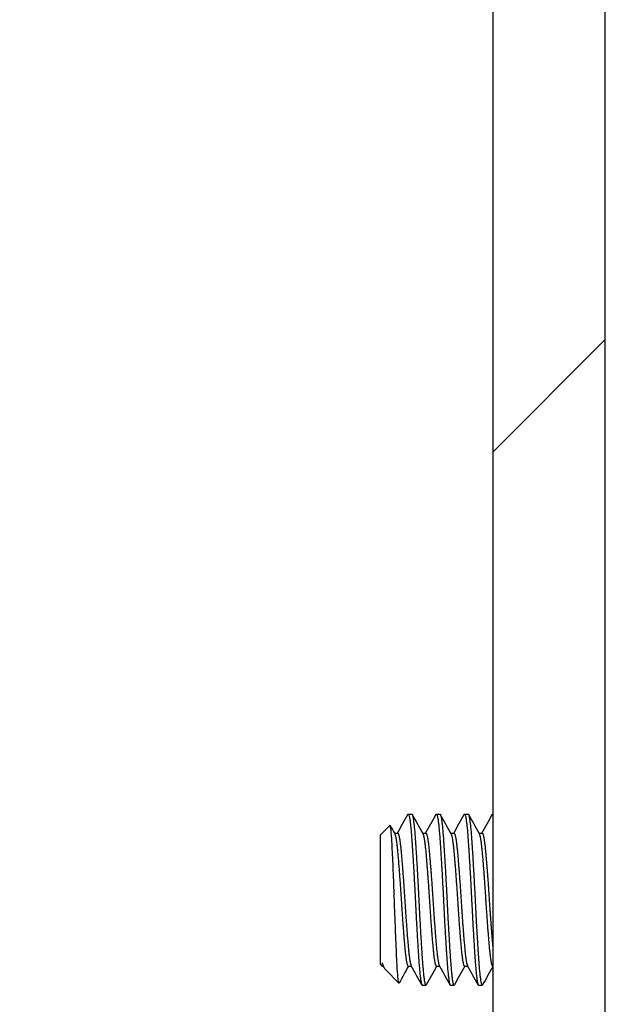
# Model space of a CAD drawing. Header units: millimetres. Extents: x 64 to 1798, y 64 to 1382.
# Tile 39 of 76: x 631 to 647, y 1197 to 1225. Entities that reach past the tile are written whole.
import ezdxf

# ---------------------------------------------------------------- set-up
doc = ezdxf.new("R2010")
doc.units = ezdxf.units.MM
doc.header["$LTSCALE"] = 6.666667
doc.layers.add('Hatch (ANSI)', color=7, linetype='Continuous', lineweight=18)
doc.layers.add('Visible (ANSI)', color=7, linetype='Continuous', lineweight=25)

msp = doc.modelspace()

# ---------------------------------------------------------------- hatches: boundary and pattern name
at = {"layer": 'Hatch (ANSI)'}
h = msp.add_hatch(dxfattribs=at)
h.set_pattern_fill('ANSI31', color=256, scale=169.333333, style=0)
h.set_pattern_definition([(45, (0, 0), (-14.9671, 14.9671), [])])
h.paths.add_polyline_path([(631.7757, 1173.6665), (631.7757, 1175.5972), (631.7757, 1175.6985), (631.4516, 1175.6985), (630.7657, 1175.6985), (630.7657, 1175.5549), (630.7657, 1175.3035), (630.7657, 1173.6665)])
h.paths.add_polyline_path([(631.7757, 1299.8025), (631.7757, 1299.9038), (631.7757, 1301.8345), (630.7657, 1301.8345), (630.7657, 1300.1975), (630.7657, 1299.9461), (630.7657, 1299.8025), (631.4516, 1299.8025)])
edge = h.paths.add_edge_path()
edge.add_line((640.9257, 1173.2855), (640.9257, 1171.4565))
edge.add_line((640.9257, 1171.4565), (647.2757, 1171.4565))
edge.add_line((647.2757, 1171.4565), (647.2757, 1304.0445))
edge.add_line((647.2757, 1304.0445), (640.9257, 1304.0445))
edge.add_line((640.9257, 1304.0445), (640.9257, 1302.2155))
edge.add_line((640.9257, 1302.2155), (639.6557, 1302.2155))
edge.add_line((639.6557, 1302.2155), (639.6557, 1301.8345))
edge.add_line((639.6557, 1301.8345), (638.5507, 1301.8345))
edge.add_line((638.5507, 1301.8345), (635.9757, 1301.8345))
edge.add_line((635.9757, 1301.8345), (635.9757, 1300.7575))
edge.add_line((635.9757, 1300.7575), (635.9757, 1300.506))
edge.add_line((635.9757, 1300.506), (635.9757, 1299.8025))
edge.add_line((635.9757, 1299.8025), (638.2643, 1299.8025))
edge.add_ellipse((638.2643, 1299.4215), major_axis=(0, 0.381), ratio=1, start_angle=347.46209, end_angle=360, ccw=False)
edge.add_ellipse((638.2643, 1299.4215), major_axis=(0.0827, 0.3719), ratio=1, start_angle=359.42486, end_angle=360, ccw=False)
edge.add_ellipse((638.2643, 1299.4215), major_axis=(0.0864, 0.3711), ratio=1, start_angle=280.65632, end_angle=360, ccw=False)
edge.add_ellipse((639.6093, 1299.3638), major_axis=(-0.9643, 0.0414), ratio=1, start_angle=0, end_angle=173.33968)
edge.add_ellipse((641.9417, 1298.9895), major_axis=(-1.3794, 0.2214), ratio=1, start_angle=108.23411, end_angle=360, ccw=False)
edge.add_ellipse((642.316, 1296.6572), major_axis=(-0.1529, 0.953), ratio=1, start_angle=0, end_angle=180)
edge.add_ellipse((641.9417, 1298.9895), major_axis=(0.5272, -3.2854), ratio=1, start_angle=0, end_angle=19.53257)
edge.add_ellipse((643.7197, 1295.7351), major_axis=(-0.1827, 0.3344), ratio=1, start_angle=241.35038, end_angle=360, ccw=False)
edge.add_line((644.1007, 1295.7351), (644.1007, 1179.7659))
edge.add_ellipse((643.7197, 1179.7659), major_axis=(0.381, 0), ratio=1, start_angle=241.35038, end_angle=360, ccw=False)
edge.add_ellipse((641.9417, 1176.5115), major_axis=(1.5953, 2.92), ratio=1, start_angle=0, end_angle=19.53257)
edge.add_ellipse((642.316, 1178.8439), major_axis=(0.1529, 0.953), ratio=1, start_angle=0, end_angle=180)
edge.add_ellipse((641.9417, 1176.5115), major_axis=(0.2214, 1.3794), ratio=1, start_angle=108.23411, end_angle=360, ccw=False)
edge.add_ellipse((639.6093, 1176.1372), major_axis=(0.953, 0.1529), ratio=1, start_angle=0, end_angle=173.33968)
edge.add_ellipse((638.2643, 1176.0795), major_axis=(0.3806, 0.0163), ratio=1, start_angle=280.65632, end_angle=360, ccw=False)
edge.add_ellipse((638.2643, 1176.0795), major_axis=(0.0864, -0.3711), ratio=1, start_angle=359.42486, end_angle=360, ccw=False)
edge.add_ellipse((638.2643, 1176.0795), major_axis=(0.0827, -0.3719), ratio=1, start_angle=347.46209, end_angle=360, ccw=False)
edge.add_line((638.2643, 1175.6985), (635.9757, 1175.6985))
edge.add_line((635.9757, 1175.6985), (635.9757, 1174.995))
edge.add_line((635.9757, 1174.995), (635.9757, 1174.7436))
edge.add_line((635.9757, 1174.7436), (635.9757, 1173.6665))
edge.add_line((635.9757, 1173.6665), (638.5507, 1173.6665))
edge.add_line((638.5507, 1173.6665), (639.6557, 1173.6665))
edge.add_line((639.6557, 1173.6665), (639.6557, 1173.2855))
edge.add_line((639.6557, 1173.2855), (640.9257, 1173.2855))

# ---------------------------------------------------------------- linework, layer by layer
at = {"layer": 'Visible (ANSI)'}
for p, q in [((647.2757, 1171.4565), (647.2757, 1304.0445)), ((644.1007, 1295.7351), (644.1007, 1179.7659)), ((641.7194, 1202.6539), (641.8186, 1202.6539)), ((642.5132, 1202.6539), (642.6124, 1202.6539)), ((643.3069, 1202.6539), (643.4061, 1202.6539)), ((640.9257, 1202.0586), (641.2018, 1202.3347)), ((641.3297, 1202.1169), (641.4218, 1202.1169)), ((642.1235, 1202.1169), (642.2155, 1202.1169)), ((642.9172, 1202.1169), (643.0093, 1202.1169)), ((643.711, 1202.1169), (643.803, 1202.1169)), ((640.9257, 1202.0586), (640.9257, 1198.4232)), ((640.984, 1198.4634), (640.984, 1198.3649)), ((640.9257, 1198.4232), (640.984, 1198.3649)), ((640.984, 1198.3649), (641.0177, 1198.3649)), ((641.044, 1198.3179), (641.0103, 1198.3783)), ((641.0757, 1198.2732), (641.4571, 1197.8918)), ((641.7194, 1198.3649), (641.8115, 1198.3649)), ((642.5132, 1198.3649), (642.6052, 1198.3649)), ((643.3069, 1198.3649), (643.399, 1198.3649)), ((642.1163, 1197.8279), (642.2155, 1197.8279)), ((642.91, 1197.8279), (643.0093, 1197.8279)), ((643.7038, 1197.8279), (643.803, 1197.8279))]:
    msp.add_line(p, q, dxfattribs=at)
for points in [[(641.4146, 1202.1169), (641.5126, 1202.2924), (641.6104, 1202.468), (641.7082, 1202.6436)], [(641.8299, 1202.6436), (641.9301, 1202.4636), (642.0305, 1202.2835), (642.1309, 1202.1036)], [(642.2083, 1202.1169), (642.3063, 1202.2924), (642.4042, 1202.468), (642.5019, 1202.6436)], [(642.6236, 1202.6436), (642.7239, 1202.4636), (642.8242, 1202.2835), (642.9247, 1202.1036)], [(643.0021, 1202.1169), (643.1001, 1202.2924), (643.1979, 1202.468), (643.2957, 1202.6436)], [(643.4174, 1202.6436), (643.5176, 1202.4636), (643.618, 1202.2835), (643.7184, 1202.1036)], [(643.7958, 1202.1169), (643.8938, 1202.2924), (643.9917, 1202.468), (644.0894, 1202.6436)], [(641.2102, 1202.3312), (641.2525, 1202.2553), (641.2948, 1202.1794), (641.3372, 1202.1036)], [(640.984, 1198.4634), (641.0165, 1198.3654), (641.0469, 1198.302), (641.0757, 1198.2732)], [(641.7266, 1198.3649), (641.6391, 1198.2083), (641.5518, 1198.0516), (641.4646, 1197.8949)], [(642.105, 1197.8382), (642.0048, 1198.0183), (641.9045, 1198.1983), (641.804, 1198.3783)], [(642.5203, 1198.3649), (642.4224, 1198.1894), (642.3245, 1198.0138), (642.2268, 1197.8382)], [(642.8988, 1197.8382), (642.7985, 1198.0183), (642.6982, 1198.1983), (642.5978, 1198.3783)], [(643.3141, 1198.3649), (643.2161, 1198.1894), (643.1183, 1198.0138), (643.0205, 1197.8382)], [(643.6925, 1197.8382), (643.5923, 1198.0183), (643.492, 1198.1983), (643.3915, 1198.3783)], [(644.1007, 1198.3521), (644.0051, 1198.1808), (643.9096, 1198.0095), (643.8143, 1197.8382)], [(641.4646, 1197.8947), (641.4616, 1197.8895), (641.4591, 1197.8898), (641.4571, 1197.8918)]]:
    msp.add_open_spline(points, degree=3, dxfattribs=at)
for points, weights in [([(641.7082, 1202.6436), (641.7139, 1202.6539), (641.7194, 1202.6539)], [0.983969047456, 0.990895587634, 1]), ([(642.5019, 1202.6436), (642.5076, 1202.6539), (642.5132, 1202.6539)], [0.983969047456, 0.990895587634, 1]), ([(643.2957, 1202.6436), (643.3014, 1202.6539), (643.3069, 1202.6539)], [0.983969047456, 0.990895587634, 1]), ([(644.0894, 1202.6436), (644.0951, 1202.6539), (644.1007, 1202.6539)], [0.983969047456, 0.990895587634, 1]), ([(640.984, 1198.4634), (640.9974, 1198.4014), (641.0103, 1198.3783)], [0.963029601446, 0.966390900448, 0.980119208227]), ([(642.2155, 1197.8279), (642.221, 1197.8279), (642.2268, 1197.8382)], [1, 0.990895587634, 0.983969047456]), ([(643.0093, 1197.8279), (643.0148, 1197.8279), (643.0205, 1197.8382)], [1, 0.990895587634, 0.983969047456]), ([(643.803, 1197.8279), (643.8085, 1197.8279), (643.8143, 1197.8382)], [1, 0.990895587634, 0.983969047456])]:
    msp.add_rational_spline(points, weights, degree=2, dxfattribs=at)
for points, weights, knots in [([(641.7194, 1202.6539), (641.769, 1202.6539), (641.8186, 1201.9472), (641.8682, 1201.2404), (641.9179, 1200.2409), (641.9675, 1199.2414), (642.0171, 1198.5347), (642.0667, 1197.8279), (642.1163, 1197.8279)], [1, 0.923879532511, 1, 0.923879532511, 1, 0.923879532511, 1, 0.923879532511, 1], [0.076923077, 0.076923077, 0.076923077, 0.086538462, 0.086538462, 0.096153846, 0.096153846, 0.105769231, 0.105769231, 0.115384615, 0.115384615, 0.115384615]), ([(641.8186, 1202.6539), (641.8682, 1202.6539), (641.9179, 1201.9472), (641.9675, 1201.2404), (642.0171, 1200.2409), (642.0667, 1199.2414), (642.1163, 1198.5347), (642.1659, 1197.8279), (642.2155, 1197.8279)], [1, 0.923879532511, 1, 0.923879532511, 1, 0.923879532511, 1, 0.923879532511, 1], [0.153846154, 0.153846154, 0.153846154, 0.163461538, 0.163461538, 0.173076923, 0.173076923, 0.182692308, 0.182692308, 0.192307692, 0.192307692, 0.192307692]), ([(642.5132, 1202.6539), (642.5628, 1202.6539), (642.6124, 1201.9472), (642.662, 1201.2404), (642.7116, 1200.2409), (642.7612, 1199.2414), (642.8108, 1198.5347), (642.8604, 1197.8279), (642.91, 1197.8279)], [1, 0.923879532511, 1, 0.923879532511, 1, 0.923879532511, 1, 0.923879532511, 1], [0.153846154, 0.153846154, 0.153846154, 0.163461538, 0.163461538, 0.173076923, 0.173076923, 0.182692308, 0.182692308, 0.192307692, 0.192307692, 0.192307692]), ([(642.6124, 1202.6539), (642.662, 1202.6539), (642.7116, 1201.9472), (642.7612, 1201.2404), (642.8108, 1200.2409), (642.8604, 1199.2414), (642.91, 1198.5347), (642.9597, 1197.8279), (643.0093, 1197.8279)], [1, 0.923879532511, 1, 0.923879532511, 1, 0.923879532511, 1, 0.923879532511, 1], [0.230769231, 0.230769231, 0.230769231, 0.240384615, 0.240384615, 0.25, 0.25, 0.259615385, 0.259615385, 0.269230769, 0.269230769, 0.269230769]), ([(643.3069, 1202.6539), (643.3565, 1202.6539), (643.4061, 1201.9472), (643.4557, 1201.2404), (643.5054, 1200.2409), (643.555, 1199.2414), (643.6046, 1198.5347), (643.6542, 1197.8279), (643.7038, 1197.8279)], [1, 0.923879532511, 1, 0.923879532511, 1, 0.923879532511, 1, 0.923879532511, 1], [0.230769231, 0.230769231, 0.230769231, 0.240384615, 0.240384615, 0.25, 0.25, 0.259615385, 0.259615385, 0.269230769, 0.269230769, 0.269230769]), ([(643.4061, 1202.6539), (643.4557, 1202.6539), (643.5054, 1201.9472), (643.555, 1201.2404), (643.6046, 1200.2409), (643.6542, 1199.2414), (643.7038, 1198.5347), (643.7534, 1197.8279), (643.803, 1197.8279)], [1, 0.923879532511, 1, 0.923879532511, 1, 0.923879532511, 1, 0.923879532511, 1], [0.307692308, 0.307692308, 0.307692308, 0.317307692, 0.317307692, 0.326923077, 0.326923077, 0.336538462, 0.336538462, 0.346153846, 0.346153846, 0.346153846]), ([(641.3372, 1202.1036), (641.3803, 1202.0262), (641.4218, 1201.5675), (641.4714, 1201.018), (641.521, 1200.2409), (641.5706, 1199.4639), (641.6202, 1198.9144), (641.6698, 1198.3649), (641.7194, 1198.3649)], [0.980119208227, 0.935635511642, 1, 0.923879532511, 1, 0.923879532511, 1, 0.923879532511, 1], [0.078408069, 0.078408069, 0.078408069, 0.086538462, 0.086538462, 0.096153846, 0.096153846, 0.105769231, 0.105769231, 0.115384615, 0.115384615, 0.115384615]), ([(641.4218, 1202.1169), (641.4714, 1202.1169), (641.521, 1201.5675), (641.5706, 1201.018), (641.6202, 1200.2409), (641.6698, 1199.4639), (641.7194, 1198.9144), (641.7608, 1198.4556), (641.804, 1198.3783)], [1, 0.923879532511, 1, 0.923879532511, 1, 0.923879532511, 1, 0.935635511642, 0.980119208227], [0.076923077, 0.076923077, 0.076923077, 0.086538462, 0.086538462, 0.096153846, 0.096153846, 0.105769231, 0.105769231, 0.113899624, 0.113899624, 0.113899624]), ([(642.1309, 1202.1036), (642.1741, 1202.0262), (642.2155, 1201.5675), (642.2651, 1201.018), (642.3147, 1200.2409), (642.3643, 1199.4639), (642.414, 1198.9144), (642.4636, 1198.3649), (642.5132, 1198.3649)], [0.980119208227, 0.935635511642, 1, 0.923879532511, 1, 0.923879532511, 1, 0.923879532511, 1], [0.155331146, 0.155331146, 0.155331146, 0.163461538, 0.163461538, 0.173076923, 0.173076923, 0.182692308, 0.182692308, 0.192307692, 0.192307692, 0.192307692]), ([(642.2155, 1202.1169), (642.2651, 1202.1169), (642.3147, 1201.5675), (642.3643, 1201.018), (642.414, 1200.2409), (642.4636, 1199.4639), (642.5132, 1198.9144), (642.5546, 1198.4556), (642.5978, 1198.3783)], [1, 0.923879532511, 1, 0.923879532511, 1, 0.923879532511, 1, 0.935635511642, 0.980119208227], [0.153846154, 0.153846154, 0.153846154, 0.163461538, 0.163461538, 0.173076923, 0.173076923, 0.182692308, 0.182692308, 0.190822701, 0.190822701, 0.190822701]), ([(642.9247, 1202.1036), (642.9678, 1202.0262), (643.0093, 1201.5675), (643.0589, 1201.018), (643.1085, 1200.2409), (643.1581, 1199.4639), (643.2077, 1198.9144), (643.2573, 1198.3649), (643.3069, 1198.3649)], [0.980119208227, 0.935635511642, 1, 0.923879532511, 1, 0.923879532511, 1, 0.923879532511, 1], [0.232254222, 0.232254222, 0.232254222, 0.240384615, 0.240384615, 0.25, 0.25, 0.259615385, 0.259615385, 0.269230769, 0.269230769, 0.269230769]), ([(643.0093, 1202.1169), (643.0589, 1202.1169), (643.1085, 1201.5675), (643.1581, 1201.018), (643.2077, 1200.2409), (643.2573, 1199.4639), (643.3069, 1198.9144), (643.3483, 1198.4556), (643.3915, 1198.3783)], [1, 0.923879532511, 1, 0.923879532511, 1, 0.923879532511, 1, 0.935635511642, 0.980119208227], [0.230769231, 0.230769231, 0.230769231, 0.240384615, 0.240384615, 0.25, 0.25, 0.259615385, 0.259615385, 0.267745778, 0.267745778, 0.267745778]), ([(643.7184, 1202.1036), (643.7616, 1202.0262), (643.803, 1201.5675), (643.8526, 1201.018), (643.9022, 1200.2409), (643.9518, 1199.4639), (644.0015, 1198.9144), (644.0511, 1198.3649), (644.1007, 1198.3649)], [0.980119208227, 0.935635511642, 1, 0.923879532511, 1, 0.923879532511, 1, 0.923879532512, 0.999999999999], [0.309177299, 0.309177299, 0.309177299, 0.317307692, 0.317307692, 0.326923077, 0.326923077, 0.336538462, 0.336538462, 0.346153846, 0.346153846, 0.346153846]), ([(643.803, 1202.1169), (643.8526, 1202.1169), (643.9022, 1201.5675), (643.9518, 1201.018), (644.0015, 1200.2409), (644.0511, 1199.4639), (644.1007, 1198.9144)], [1, 0.923879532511, 1, 0.923879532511, 1, 0.923879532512, 1], [0.307692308, 0.307692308, 0.307692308, 0.317307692, 0.317307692, 0.326923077, 0.326923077, 0.336538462, 0.336538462, 0.336538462])]:
    msp.add_rational_spline(points, weights, degree=2, knots=knots, dxfattribs=at)
msp.add_open_spline([(641.4571, 1197.8918), (641.448, 1197.9009), (641.4401, 1197.9563), (641.4266, 1198.076), (641.4188, 1198.1712), (641.4016, 1198.4428), (641.3917, 1198.6518), (641.3746, 1199.051), (641.3693, 1199.1801), (641.3535, 1199.5771), (641.343, 1199.8571), (641.3279, 1200.2855), (641.3229, 1200.4299), (641.3074, 1200.8449), (641.2968, 1201.1047), (641.2763, 1201.5611), (641.2662, 1201.7785), (641.2461, 1202.0851), (641.2372, 1202.1844), (641.2174, 1202.3274), (641.2084, 1202.3413), (641.2018, 1202.3347)], degree=3, knots=[-0.53135799, -0.53135799, -0.53135799, -0.53135799, -0.48495847, -0.48495847, -0.42525004, -0.42525004, -0.35006367, -0.35006367, -0.31711145, -0.31711145, -0.25296075, -0.25296075, -0.22004808, -0.22004808, -0.15737762, -0.15737762, -0.09767705, -0.09767705, -0.05355355, -0.05355355, -0.000001, -0.000001, -0.000001, -0.000001], dxfattribs=at)

doc.saveas('drawing.dxf')
